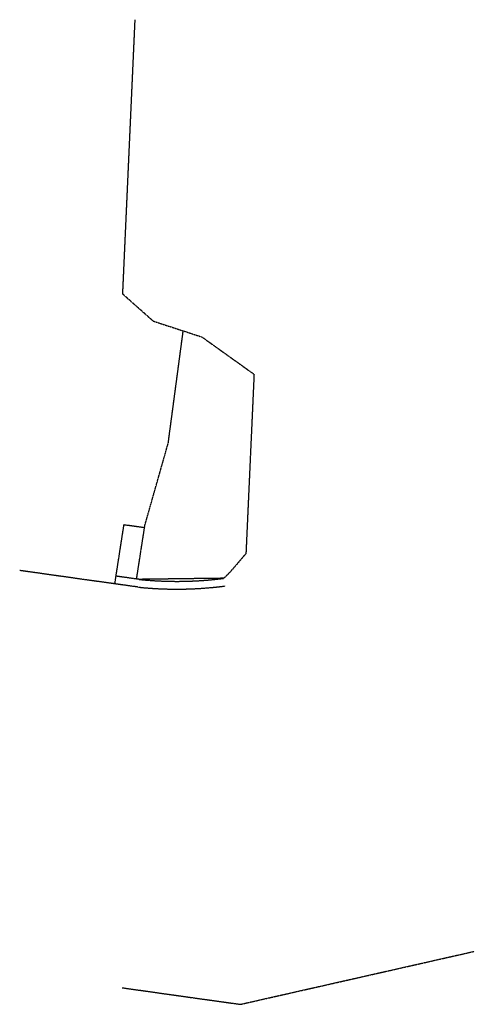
# Model space of a CAD drawing. Header units: feet. Extents: x 1349923 to 1372099, y 457710 to 462864.
# Tile 1 of 2: x 1349923 to 1351675, y 459068 to 462864. Entities that reach past the tile are written whole.
import ezdxf

# ---------------------------------------------------------------- set-up
doc = ezdxf.new("R2010")
doc.units = ezdxf.units.FT
doc.header["$MEASUREMENT"] = 0
doc.linetypes.add('B', pattern=[0.3, 0.25, -0.05])
doc.layers.add('DV_X_Text', color=20, linetype='Continuous')

msp = doc.modelspace()

# ---------------------------------------------------------------- linework, layer by layer
at = {"layer": 'DV_X_Text', "color": 6, "linetype": 'B'}
for p, q in [((1350320.1, 461806), (1350367.8, 462864.2)), ((1350437.1, 461702.2), (1350320.1, 461806)), ((1350437.1, 461702.2), (1350625.3, 461640.8)), ((1350495.6, 461232.2), (1350553.2, 461664.3)), ((1350625.3, 461640.8), (1350826.1, 461497.1)), ((1350826.1, 461497.7), (1350794.8, 460805.4)), ((1350405.7, 460915.6), (1350495.6, 461232.2)), ((1350289.6, 460688.8), (1350324.8, 460916.1)), ((1350404.1, 460905), (1350324.8, 460916.1)), ((1350373.4, 460707.4), (1350405.7, 460915.6)), ((1350794.8, 460805.4), (1350730.4, 460730.3)), ((1350174.4, 460704.8), (1349922.9, 460740.3)), ((1350378.8, 460676.4), (1350174.4, 460704.8)), ((1350382.9, 460706.1), (1350294.2, 460718.4)), ((1350710.1, 460710.3), (1350382.9, 460706.1)), ((1350730.4, 460730.3), (1350710.1, 460710.3)), ((1350773.5, 459067.5), (1351675.1, 459271.8)), ((1350317.6, 459131.5), (1350569.1, 459096)), ((1350569.1, 459096), (1350773.5, 459067.5))]:
    msp.add_line(p, q, dxfattribs=at)
for radius in [1402.4, 1432.4]:
    msp.add_arc((1350528.4, 462100.9), radius, 264.0465, 277.4446, dxfattribs=at)

doc.saveas('drawing.dxf')
